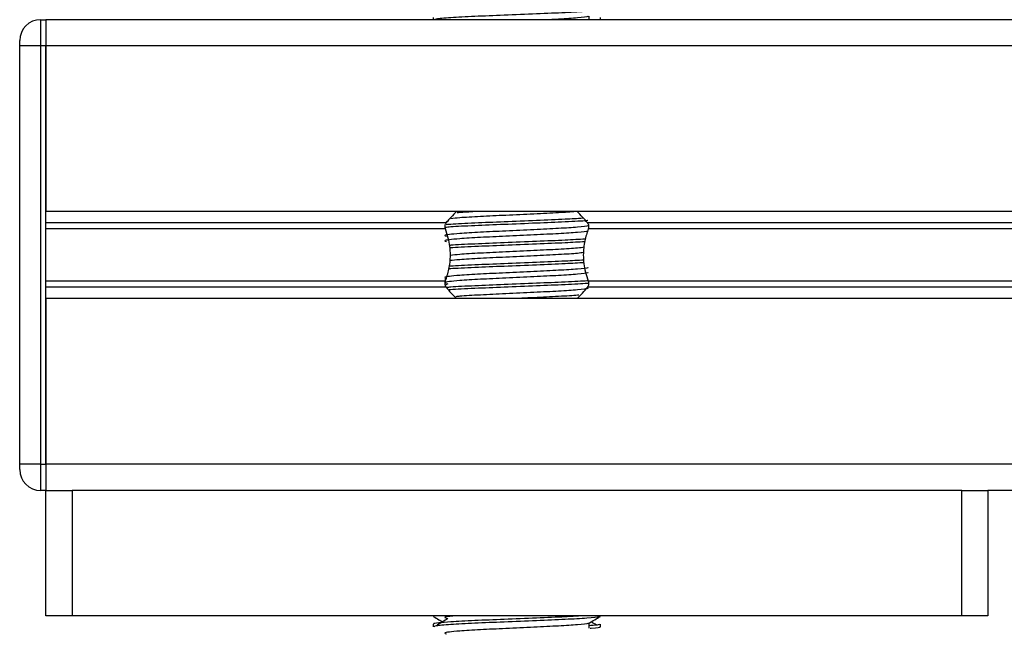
# Model space of a CAD drawing. Header units: millimetres. Extents: x 0 to 420, y 0 to 297.
# Tile 135 of 163: x 299.16 to 301.78, y 207.77 to 209.39. Entities that reach past the tile are written whole.
import ezdxf

# ---------------------------------------------------------------- set-up
doc = ezdxf.new("R2010")
doc.units = ezdxf.units.MM

msp = doc.modelspace()

# ---------------------------------------------------------------- linework, layer by layer
at = {"color": 7, "linetype": 'Continuous', "lineweight": 25}
for p, q in [((299.21556, 209.39193), (299.21556, 209.32228)), ((299.21556, 209.39193), (299.22949, 209.39193)), ((302.1412, 209.39193), (299.22949, 209.39193)), ((299.22949, 209.39193), (299.22949, 209.32228)), ((299.22949, 209.39193), (299.22949, 209.32228)), ((300.26043, 209.39815), (300.26043, 209.39193)), ((300.67608, 209.39193), (300.67608, 209.40134)), ((300.70624, 209.39193), (300.70624, 209.39815)), ((299.15983, 209.32228), (299.15983, 209.33621)), ((299.15983, 208.20774), (299.15983, 209.32228)), ((299.21556, 209.32228), (299.15983, 209.32228)), ((299.21556, 209.32228), (299.21556, 208.20774)), ((299.22949, 209.32228), (299.21556, 209.32228)), ((319.84831, 209.32228), (299.22949, 209.32228)), ((299.22949, 209.32228), (299.22949, 208.88064)), ((299.22949, 208.20774), (299.22949, 209.32228)), ((319.84831, 208.88064), (299.22949, 208.88064)), ((300.29526, 208.85044), (299.22949, 208.85044)), ((300.29326, 208.83444), (299.22949, 208.83444)), ((300.29971, 208.85559), (300.29477, 208.85256)), ((318.40638, 208.85044), (300.67141, 208.85044)), ((318.40438, 208.83444), (300.67341, 208.83444)), ((300.29251, 208.70386), (300.29251, 208.69267)), ((300.29326, 208.69558), (299.22949, 208.69558)), ((300.29526, 208.67958), (299.22949, 208.67958)), ((300.29971, 208.68841), (300.29379, 208.68478)), ((318.40638, 208.67958), (300.67141, 208.67958)), ((318.40438, 208.69558), (300.67341, 208.69558)), ((319.84831, 208.64938), (299.22949, 208.64938)), ((299.22949, 208.64938), (299.22949, 208.20774)), ((299.15983, 208.19381), (299.15983, 208.20774)), ((299.21556, 208.20774), (299.15983, 208.20774)), ((299.21556, 208.20774), (299.21556, 208.13809)), ((299.21556, 208.20774), (299.22949, 208.20774)), ((319.84831, 208.20774), (299.22949, 208.20774)), ((299.22949, 208.20774), (299.22949, 208.13809)), ((299.22949, 208.20774), (299.22949, 208.13809)), ((299.22949, 208.13809), (299.21556, 208.13809)), ((299.22949, 207.80373), (299.22949, 208.13809)), ((299.22949, 208.13809), (299.29915, 208.13809)), ((299.29915, 208.13809), (299.29915, 207.80373)), ((301.66752, 208.13809), (299.29915, 208.13809)), ((301.66752, 207.80373), (301.66752, 208.13809)), ((301.66752, 208.13809), (301.73718, 208.13809)), ((317.34061, 208.13809), (301.73718, 208.13809)), ((301.73718, 208.13809), (301.73718, 207.80373)), ((299.29915, 207.80373), (299.22949, 207.80373)), ((301.66752, 207.80373), (299.29915, 207.80373)), ((300.26043, 207.80373), (300.26043, 207.80298)), ((300.29251, 207.80373), (300.29251, 207.7983)), ((300.67608, 207.77168), (300.67608, 207.78527)), ((300.70624, 207.80298), (300.70624, 207.80373)), ((301.73718, 207.80373), (301.66752, 207.80373)), ((300.26043, 207.78208), (300.26043, 207.77513)), ((300.70624, 207.77513), (300.70624, 207.78208))]:
    msp.add_line(p, q, dxfattribs=at)
for centre, radius, start, end in [((299.21556, 209.33621), 0.05573, 90, 180), ((300.48333, 208.7065), 0.23684, 132.66793, 142.57212), ((300.48333, 208.7065), 0.23684, 37.42788, 47.33207), ((300.48333, 208.82352), 0.23684, 217.42788, 226.78945), ((300.48333, 208.82352), 0.23684, 312.66793, 322.57212), ((299.21556, 208.19381), 0.05573, 180, 270)]:
    msp.add_arc(centre, radius, start, end, dxfattribs=at)
for points, knots in [([(300.70358, 209.41845), (300.70341, 209.41811), (300.70269, 209.41667), (300.6739, 209.41378), (300.61499, 209.41053), (300.53591, 209.40729), (300.44992, 209.40361), (300.36815, 209.40053), (300.30382, 209.39708), (300.26504, 209.39379), (300.26383, 209.39196), (300.26332, 209.3912)], [0, 0, 0, 0, 0.03991172, 0.16615754, 0.28905819, 0.41183595, 0.53810024, 0.65951695, 0.7839817, 0.90969264, 1, 1, 1, 1]), ([(300.67266, 209.40095), (300.67289, 209.40063), (300.67394, 209.39923), (300.64711, 209.39636), (300.60936, 209.39383), (300.57867, 209.39233), (300.57054, 209.39193)], [0, 0, 0, 0, 0.1109658, 0.4935152, 0.8659168, 1, 1, 1, 1]), ([(300.6588, 208.86291), (300.64412, 208.86201), (300.61135, 208.86001), (300.53559, 208.857), (300.44972, 208.85331), (300.36921, 208.85023), (300.31638, 208.8476), (300.29933, 208.84609), (300.29548, 208.84574)], [0, 0, 0, 0, 0.15793939, 0.35255094, 0.5526889, 0.7451431, 0.94242866, 1, 1, 1, 1]), ([(300.64079, 208.8807), (300.62638, 208.87967), (300.59641, 208.87755), (300.52856, 208.87441), (300.45437, 208.87072), (300.38423, 208.86765), (300.33296, 208.86459), (300.31482, 208.86264), (300.30761, 208.86187)], [0, 0, 0, 0, 0.1645772, 0.3423508, 0.5251783, 0.700979, 0.8811979, 1, 1, 1, 1]), ([(300.37223, 208.88064), (300.35679, 208.87981), (300.33727, 208.87876), (300.32664, 208.87766), (300.32442, 208.87743)], [0, 0, 0, 0, 0.7912827, 1, 1, 1, 1]), ([(300.67266, 208.84368), (300.67289, 208.84337), (300.67391, 208.84197), (300.64767, 208.8391), (300.59729, 208.83585), (300.52878, 208.83261), (300.45439, 208.82893), (300.38394, 208.82585), (300.33188, 208.82268), (300.30188, 208.81966), (300.28787, 208.81743), (300.29333, 208.81593), (300.29577, 208.81526)], [0, 0, 0, 0, 0.0351066, 0.1561349, 0.2739528, 0.3916527, 0.5126988, 0.6290926, 0.7484115, 0.8401345, 0.9287498, 1, 1, 1, 1]), ([(300.29326, 208.83444), (300.29317, 208.8347), (300.29262, 208.83626), (300.29208, 208.83935), (300.29229, 208.8435), (300.29327, 208.84716), (300.29442, 208.84932), (300.29516, 208.85031), (300.29526, 208.85044)], [0, 0, 0, 0, 0.0508548, 0.3030287, 0.5240656, 0.7365591, 0.9653107, 1, 1, 1, 1]), ([(300.67224, 208.85683), (300.67145, 208.85674), (300.66047, 208.85549), (300.61274, 208.85327), (300.53662, 208.85002), (300.44941, 208.84634), (300.36947, 208.84327), (300.31337, 208.84051), (300.29707, 208.83888), (300.29243, 208.83841)], [0, 0, 0, 0, 0.0140301, 0.1956147, 0.3770176, 0.5635719, 0.7429639, 0.9268594, 1, 1, 1, 1]), ([(300.29326, 208.69558), (300.29664, 208.7059), (300.30373, 208.72755), (300.30808, 208.76757), (300.30312, 208.80506), (300.29593, 208.82648), (300.29326, 208.83444)], [0, 0, 0, 0, 0.2384824, 0.5002133, 0.8142029, 1, 1, 1, 1]), ([(300.67341, 208.83444), (300.67003, 208.82412), (300.66293, 208.80247), (300.65859, 208.76245), (300.66355, 208.72496), (300.67074, 208.70354), (300.67341, 208.69558)], [0, 0, 0, 0, 0.2384824, 0.5002133, 0.8142029, 1, 1, 1, 1]), ([(300.67141, 208.85044), (300.67163, 208.85014), (300.67254, 208.84887), (300.67383, 208.84606), (300.67458, 208.84184), (300.67441, 208.83774), (300.67373, 208.8355), (300.67341, 208.83444)], [0, 0, 0, 0, 0.0786657, 0.3295798, 0.5818024, 0.802882, 1, 1, 1, 1]), ([(300.67274, 208.83044), (300.67336, 208.8299), (300.67519, 208.82828), (300.64806, 208.82517), (300.59718, 208.82192), (300.52881, 208.81868), (300.45438, 208.815), (300.38395, 208.81192), (300.33188, 208.80875), (300.30188, 208.80573), (300.28787, 208.8035), (300.29333, 208.802), (300.29576, 208.80133)], [0, 0, 0, 0, 0.059132, 0.1771634, 0.2920638, 0.4068492, 0.5248979, 0.6384095, 0.7547738, 0.8442256, 0.9306466, 1, 1, 1, 1]), ([(300.66564, 208.80757), (300.64891, 208.80654), (300.61418, 208.80441), (300.53571, 208.80127), (300.44959, 208.79758), (300.3696, 208.79451), (300.31974, 208.79209), (300.30465, 208.79079), (300.30317, 208.79066)], [0, 0, 0, 0, 0.18331591, 0.38055047, 0.58338592, 0.77843404, 0.97837864, 1, 1, 1, 1]), ([(300.66403, 208.80051), (300.64778, 208.79951), (300.6135, 208.79741), (300.53573, 208.7943), (300.44946, 208.79062), (300.3701, 208.78754), (300.31885, 208.78513), (300.30523, 208.78385), (300.30404, 208.78374)], [0, 0, 0, 0, 0.1792693, 0.3781057, 0.5825884, 0.7792206, 0.980789, 1, 1, 1, 1]), ([(300.66246, 208.78571), (300.65741, 208.78494), (300.64468, 208.783), (300.59629, 208.78012), (300.52907, 208.77688), (300.45425, 208.7732), (300.38424, 208.77013), (300.33236, 208.76702), (300.31388, 208.76503), (300.30631, 208.76422)], [0, 0, 0, 0, 0.1028709, 0.2594114, 0.4157952, 0.5766249, 0.7312733, 0.8898082, 1, 1, 1, 1]), ([(300.66097, 208.77159), (300.6563, 208.77088), (300.64388, 208.769), (300.59623, 208.76619), (300.52909, 208.76295), (300.45425, 208.75927), (300.38421, 208.7562), (300.33168, 208.75304), (300.31282, 208.75101), (300.30482, 208.75014)], [0, 0, 0, 0, 0.0944898, 0.2513541, 0.4080614, 0.5692237, 0.724192, 0.8830549, 1, 1, 1, 1]), ([(300.67266, 208.73223), (300.67289, 208.73191), (300.67391, 208.73051), (300.64767, 208.72765), (300.59729, 208.7244), (300.52878, 208.72116), (300.45439, 208.71748), (300.38394, 208.7144), (300.33188, 208.71123), (300.30188, 208.70821), (300.28787, 208.70598), (300.29333, 208.70448), (300.29577, 208.70381)], [0, 0, 0, 0, 0.0351066, 0.1561349, 0.2739528, 0.3916527, 0.5126988, 0.6290926, 0.7484115, 0.8401345, 0.9287498, 1, 1, 1, 1]), ([(300.66282, 208.74471), (300.64693, 208.74374), (300.61301, 208.74166), (300.5357, 208.73858), (300.44949, 208.73489), (300.36998, 208.73182), (300.31813, 208.72936), (300.30415, 208.72803), (300.30247, 208.72787)], [0, 0, 0, 0, 0.17442925, 0.3724463, 0.57608646, 0.77190839, 0.97264623, 1, 1, 1, 1]), ([(300.66196, 208.75163), (300.64633, 208.75067), (300.61265, 208.74861), (300.53566, 208.74554), (300.4496, 208.74185), (300.3696, 208.73878), (300.31976, 208.73636), (300.30467, 208.73507), (300.30322, 208.73494)], [0, 0, 0, 0, 0.17299565, 0.37277159, 0.57822059, 0.77578192, 0.97830283, 1, 1, 1, 1]), ([(300.67274, 208.71899), (300.67336, 208.71845), (300.67519, 208.71683), (300.64806, 208.71372), (300.59718, 208.71047), (300.52881, 208.70722), (300.45438, 208.70355), (300.38395, 208.70046), (300.33188, 208.6973), (300.30188, 208.69428), (300.28787, 208.69205), (300.29333, 208.69055), (300.29576, 208.68988)], [0, 0, 0, 0, 0.059132, 0.1771634, 0.2920638, 0.4068492, 0.5248979, 0.6384095, 0.7547738, 0.8442256, 0.9306466, 1, 1, 1, 1]), ([(300.29526, 208.67958), (300.29504, 208.67988), (300.29413, 208.68115), (300.29284, 208.68396), (300.29209, 208.68818), (300.29226, 208.69228), (300.29294, 208.69452), (300.29326, 208.69558)], [0, 0, 0, 0, 0.0786657, 0.3295798, 0.5818024, 0.802882, 1, 1, 1, 1]), ([(300.67419, 208.69683), (300.6728, 208.69667), (300.66143, 208.69535), (300.61294, 208.69305), (300.53655, 208.68981), (300.44948, 208.68613), (300.36925, 208.68305), (300.31609, 208.6804), (300.29889, 208.67887), (300.29484, 208.67851)], [0, 0, 0, 0, 0.0254448, 0.2080116, 0.3903958, 0.5779593, 0.7583217, 0.943212, 1, 1, 1, 1]), ([(300.67441, 208.68989), (300.67295, 208.68972), (300.66154, 208.68839), (300.61295, 208.68609), (300.5366, 208.68284), (300.44925, 208.67916), (300.37007, 208.67609), (300.31826, 208.67364), (300.30434, 208.67232), (300.30275, 208.67217)], [0, 0, 0, 0, 0.0275782, 0.2161233, 0.4044799, 0.5981853, 0.7844538, 0.9753985, 1, 1, 1, 1]), ([(300.67266, 208.6765), (300.67289, 208.67619), (300.67391, 208.67479), (300.64768, 208.67192), (300.59727, 208.66867), (300.52883, 208.66543), (300.45419, 208.66175), (300.38468, 208.65867), (300.33899, 208.65604), (300.32427, 208.65453), (300.32096, 208.65419)], [0, 0, 0, 0, 0.0448324, 0.1993902, 0.3498481, 0.5001554, 0.6547358, 0.8033751, 0.9557499, 1, 1, 1, 1]), ([(300.67341, 208.69558), (300.6735, 208.69532), (300.67405, 208.69376), (300.67459, 208.69067), (300.67438, 208.68652), (300.6734, 208.68286), (300.67225, 208.6807), (300.67151, 208.67971), (300.67141, 208.67958)], [0, 0, 0, 0, 0.0508548, 0.3030287, 0.5240656, 0.7365591, 0.9653107, 1, 1, 1, 1]), ([(300.6487, 208.65857), (300.6474, 208.65839), (300.6375, 208.65705), (300.59541, 208.65475), (300.53883, 208.65195), (300.49986, 208.65008), (300.48529, 208.64938)], [0, 0, 0, 0, 0.0552431, 0.4192215, 0.7828355, 1, 1, 1, 1]), ([(300.6522, 207.80373), (300.63951, 207.80296), (300.60863, 207.80108), (300.53544, 207.79819), (300.44996, 207.79451), (300.36842, 207.79142), (300.30797, 207.78826), (300.27408, 207.78523), (300.2586, 207.78341), (300.26234, 207.78233), (300.26322, 207.78208)], [0, 0, 0, 0, 0.1075546, 0.2616311, 0.4200829, 0.5724514, 0.7286449, 0.8487125, 0.9647164, 1, 1, 1, 1]), ([(300.26096, 207.80242), (300.266, 207.79951), (300.27422, 207.79475), (300.28244, 207.78999), (300.28562, 207.78815)], [0, 0, 0, 0, 0.6131696, 1, 1, 1, 1]), ([(300.70358, 207.80238), (300.70341, 207.80204), (300.70269, 207.8006), (300.6739, 207.79771), (300.61499, 207.79446), (300.53591, 207.79122), (300.44992, 207.78754), (300.36815, 207.78446), (300.30382, 207.78101), (300.26504, 207.77772), (300.26383, 207.77589), (300.26332, 207.77513)], [0, 0, 0, 0, 0.03991172, 0.16615754, 0.28905819, 0.41183595, 0.53810024, 0.65951695, 0.7839817, 0.90969264, 1, 1, 1, 1]), ([(300.29971, 207.79678), (300.29496, 207.79388), (300.28547, 207.78806), (300.27599, 207.78224), (300.27125, 207.77933)], [0, 0, 0, 0, 0.49999, 1, 1, 1, 1]), ([(300.67266, 207.78488), (300.67289, 207.78456), (300.67391, 207.78316), (300.64767, 207.78029), (300.59729, 207.77705), (300.52878, 207.7738), (300.45439, 207.77013), (300.38394, 207.76704), (300.33188, 207.76388), (300.30188, 207.76086), (300.28787, 207.75863), (300.29333, 207.75713), (300.29577, 207.75646)], [0, 0, 0, 0, 0.03510659, 0.15613494, 0.2739528, 0.39165273, 0.5126988, 0.62909257, 0.74841151, 0.84013452, 0.92874983, 1, 1, 1, 1]), ([(300.31445, 207.80373), (300.31064, 207.80337), (300.29737, 207.80214), (300.28824, 207.80043), (300.29344, 207.79893), (300.29576, 207.79826)], [0, 0, 0, 0, 0.182373, 0.6359785, 1, 1, 1, 1]), ([(300.67547, 207.78492), (300.68051, 207.78784), (300.69059, 207.79367), (300.70067, 207.79951), (300.70571, 207.80242)], [0, 0, 0, 0, 0.4999356, 1, 1, 1, 1]), ([(300.69542, 207.77933), (300.69068, 207.78224), (300.6859, 207.78518), (300.6811, 207.78812), (300.68105, 207.78815)], [0, 0, 0, 0, 0.9898318, 1, 1, 1, 1]), ([(300.70345, 207.78208), (300.70349, 207.78124), (300.70355, 207.77978), (300.6829, 207.77818), (300.67397, 207.77749)], [0, 0, 0, 0, 0.567169, 1, 1, 1, 1]), ([(300.70335, 207.77513), (300.70416, 207.77487), (300.70831, 207.77354), (300.69805, 207.77191), (300.67926, 207.7707), (300.67837, 207.77064)], [0, 0, 0, 0, 0.1882631, 0.9617109, 1, 1, 1, 1])]:
    msp.add_open_spline(points, degree=3, knots=knots, dxfattribs=at)

doc.saveas('drawing.dxf')
